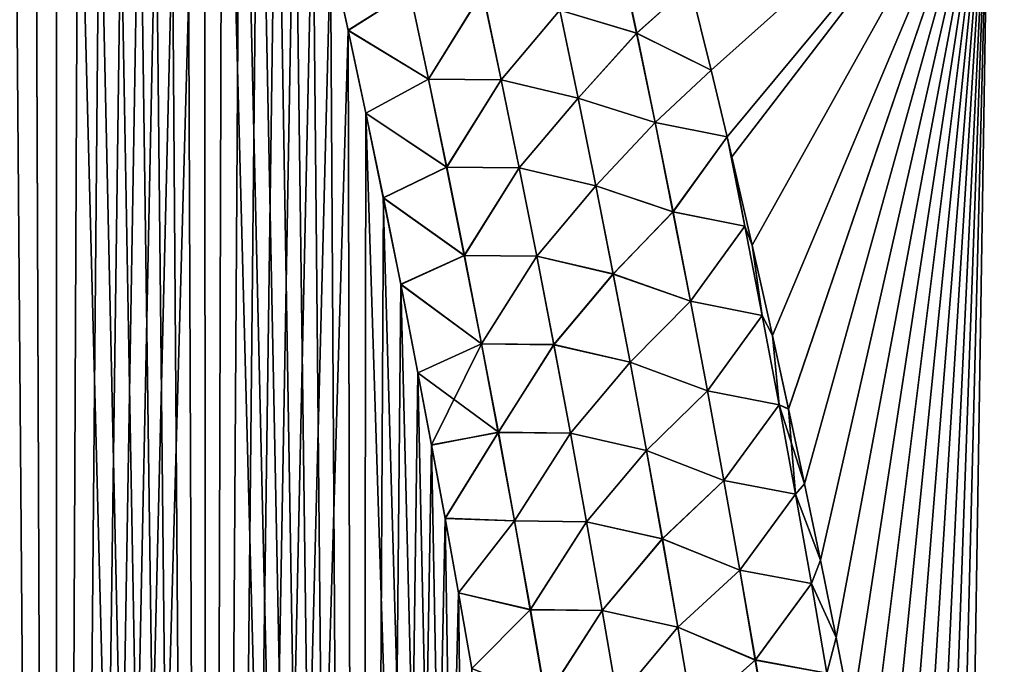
# Model space of a CAD drawing. Header units: metres. Extents: x -109 to 109, y -505 to 40.
# Tile 99 of 256: x -71.15 to -66.77, y -83.62 to -80.76. Entities that reach past the tile are written whole.
import ezdxf

# ---------------------------------------------------------------- set-up
doc = ezdxf.new("R2010")
doc.units = ezdxf.units.M
doc.layers.add('solid_K244224000C74', color=7, linetype='CONTINUOUS')

msp = doc.modelspace()

# ---------------------------------------------------------------- linework, layer by layer
at = {"layer": 'solid_K244224000C74'}
for points in [[(-71.671829, -102.208084, 20.87145), (-70.990059, -102.012985, 21.069197), (-71.644073, -73.994011, 19.89395)], [(-70.990059, -102.012985, 21.069197), (-71.533691, -74.284126, 19.935406), (-71.644073, -73.994011, 19.89395)], [(-70.990059, -102.012985, 21.069197), (-71.423347, -74.583748, 19.977943), (-71.533691, -74.284126, 19.935406)], [(-70.990059, -102.012985, 21.069197), (-71.312988, -74.892288, 20.021564), (-71.423347, -74.583748, 19.977943)], [(-70.990059, -102.012985, 21.069197), (-71.202675, -75.21022, 20.066269), (-71.312988, -74.892288, 20.021564)], [(-71.671959, -102.208115, -20.871416), (-71.202553, -75.210587, -20.06632), (-71.092369, -75.538567, -20.11211)], [(-70.990059, -102.012985, 21.069197), (-71.092491, -75.538208, 20.112059), (-71.202675, -75.21022, 20.066269)], [(-70.990166, -102.013016, -21.069166), (-71.671959, -102.208115, -20.871416), (-71.092369, -75.538567, -20.11211)], [(-70.990059, -102.012985, 21.069197), (-70.982475, -75.876587, 20.158937), (-71.092491, -75.538208, 20.112059)], [(-70.990166, -102.013016, -21.069166), (-71.092369, -75.538567, -20.11211), (-70.982361, -75.876945, -20.158987)], [(-70.990166, -102.013016, -21.069166), (-70.982361, -75.876945, -20.158987), (-70.872437, -76.225052, -20.206955)], [(-70.990059, -102.012985, 21.069197), (-70.312187, -101.789902, 21.294508), (-70.982475, -75.876587, 20.158937)], [(-70.312187, -101.789902, 21.294508), (-70.872543, -76.224693, 20.206905), (-70.982475, -75.876587, 20.158937)], [(-70.990166, -102.013016, -21.069166), (-70.872437, -76.225052, -20.206955), (-70.762688, -76.583473, -20.256008)], [(-70.312187, -101.789902, 21.294508), (-70.762794, -76.583107, 20.255959), (-70.872543, -76.224693, 20.206905)], [(-70.990166, -102.013016, -21.069166), (-70.762688, -76.583473, -20.256008), (-70.653229, -76.95295, -20.306133)], [(-70.312187, -101.789902, 21.294508), (-70.653336, -76.952583, 20.306084), (-70.762794, -76.583107, 20.255959)], [(-70.990166, -102.013016, -21.069166), (-70.653229, -76.95295, -20.306133), (-70.571365, -77.237633, -20.344427)], [(-70.312187, -101.789902, 21.294508), (-70.571472, -77.237267, 20.344378), (-70.653336, -76.952583, 20.306084)], [(-70.990166, -102.013016, -21.069166), (-70.571365, -77.237633, -20.344427), (-70.489624, -77.528252, -20.383327)], [(-70.312187, -101.789902, 21.294508), (-70.489723, -77.527893, 20.38328), (-70.571472, -77.237267, 20.344378)], [(-70.990166, -102.013016, -21.069166), (-70.489624, -77.528252, -20.383327), (-70.408035, -77.825027, -20.422832)], [(-70.312187, -101.789902, 21.294508), (-70.408134, -77.824669, 20.422785), (-70.489723, -77.527893, 20.38328)], [(-70.990166, -102.013016, -21.069166), (-70.408035, -77.825027, -20.422832), (-70.326668, -78.128319, -20.462929)], [(-70.312187, -101.789902, 21.294508), (-70.326767, -78.12796, 20.462881), (-70.408134, -77.824669, 20.422785)], [(-70.312256, -101.789932, -21.294481), (-70.990166, -102.013016, -21.069166), (-70.326668, -78.128319, -20.462929)], [(-70.312187, -101.789902, 21.294508), (-70.245682, -78.438141, 20.503555), (-70.326767, -78.12796, 20.462881)], [(-70.312256, -101.789932, -21.294481), (-70.326668, -78.128319, -20.462929), (-70.24559, -78.438499, -20.503603)], [(-70.312256, -101.789932, -21.294481), (-70.24559, -78.438499, -20.503603), (-70.164848, -78.755898, -20.544842)], [(-70.312187, -101.789902, 21.294508), (-69.638535, -101.537476, 21.547916), (-70.245682, -78.438141, 20.503555)], [(-69.638535, -101.537476, 21.547916), (-70.16494, -78.755539, 20.544796), (-70.245682, -78.438141, 20.503555)], [(-70.312256, -101.789932, -21.294481), (-70.164848, -78.755898, -20.544842), (-70.084351, -79.079971, -20.586666)], [(-69.638535, -101.537476, 21.547916), (-70.084435, -79.079613, 20.58662), (-70.16494, -78.755539, 20.544796)], [(-70.312256, -101.789932, -21.294481), (-70.084351, -79.079971, -20.586666), (-70.004097, -79.410706, -20.62907)], [(-69.638535, -101.537476, 21.547916), (-70.004181, -79.410355, 20.629025), (-70.084435, -79.079613, 20.58662)], [(-70.312256, -101.789932, -21.294481), (-70.004097, -79.410706, -20.62907), (-69.924171, -79.748535, -20.672033)], [(-69.638535, -101.537476, 21.547916), (-69.924248, -79.748184, 20.671989), (-70.004181, -79.410355, 20.629025)], [(-70.312256, -101.789932, -21.294481), (-69.924171, -79.748535, -20.672033), (-69.844666, -80.093872, -20.715532)], [(-69.638535, -101.537476, 21.547916), (-69.844742, -80.093521, 20.715488), (-69.924248, -79.748184, 20.671989)], [(-68.16687, -80.607178, 20.790022), (-68.074417, -80.984726, 20.837908), (-66.841064, -79.883408, 20.036537)], [(-68.074387, -80.984856, -20.837925), (-68.16684, -80.607315, -20.790039), (-66.841072, -79.883408, -20.036539)], [(-68.074417, -80.984726, 20.837908), (-68.003593, -81.280853, 20.875082), (-66.841064, -79.883408, 20.036537)], [(-68.003593, -81.280853, -20.875082), (-68.074387, -80.984856, -20.837925), (-66.841072, -79.883408, -20.036539)], [(-67.98262, -81.369736, -20.886175), (-68.003593, -81.280853, -20.875082), (-66.841072, -79.883408, -20.036539)], [(-68.003593, -81.280853, 20.875082), (-67.982651, -81.369598, 20.886158), (-66.841064, -79.883408, 20.036537)], [(-67.982651, -81.369598, 20.886158), (-67.89164, -81.762192, 20.934818), (-66.841064, -79.883408, 20.036537)], [(-67.891609, -81.762321, -20.934834), (-67.98262, -81.369736, -20.886175), (-66.841072, -79.883408, -20.036539)], [(-67.89164, -81.762192, 20.934818), (-67.801445, -82.162949, 20.98394), (-66.841064, -79.883408, 20.036537)], [(-67.801422, -82.163078, -20.983957), (-67.891609, -81.762321, -20.934834), (-66.841072, -79.883408, -20.036539)], [(-67.801445, -82.162949, 20.98394), (-67.729935, -82.489731, 21.023605), (-66.841064, -79.883408, 20.036537)], [(-67.729904, -82.489861, -21.023621), (-67.801422, -82.163078, -20.983957), (-66.841072, -79.883408, -20.036539)], [(-67.729935, -82.489731, 21.023605), (-67.659027, -82.822258, 21.063618), (-66.841064, -79.883408, 20.036537)], [(-67.658997, -82.822395, -21.063633), (-67.729904, -82.489861, -21.023621), (-66.841072, -79.883408, -20.036539)], [(-67.659027, -82.822258, 21.063618), (-67.58876, -83.160736, 21.103992), (-66.841064, -79.883408, 20.036537)], [(-67.588737, -83.160873, -21.104008), (-67.658997, -82.822395, -21.063633), (-66.841072, -79.883408, -20.036539)], [(-67.58876, -83.160736, 21.103992), (-67.519127, -83.504593, 21.144556), (-66.841064, -79.883408, 20.036537)], [(-67.519104, -83.504723, -21.144571), (-67.588737, -83.160873, -21.104008), (-66.841072, -79.883408, -20.036539)], [(-67.519127, -83.504593, 21.144556), (-67.450134, -83.853706, 21.185249), (-66.841064, -79.883408, 20.036537)], [(-67.450111, -83.853836, -21.185265), (-67.519104, -83.504723, -21.144571), (-66.841072, -79.883408, -20.036539)], [(-67.450134, -83.853706, 21.185249), (-67.381821, -84.208366, 21.226101), (-66.841064, -79.883408, 20.036537)], [(-67.381798, -84.208488, -21.226116), (-67.450111, -83.853836, -21.185265), (-66.841072, -79.883408, -20.036539)], [(-67.381821, -84.208366, 21.226101), (-67.314232, -84.568832, 21.267138), (-66.841064, -79.883408, 20.036537)], [(-67.314209, -84.568962, -21.267153), (-67.381798, -84.208488, -21.226116), (-66.841072, -79.883408, -20.036539)], [(-67.314232, -84.568832, 21.267138), (-67.247421, -84.935394, 21.308382), (-66.841064, -79.883408, 20.036537)], [(-67.247406, -84.935524, -21.308397), (-67.314209, -84.568962, -21.267153), (-66.841072, -79.883408, -20.036539)], [(-67.247421, -84.935394, 21.308382), (-67.181442, -85.308327, 21.349855), (-66.841064, -79.883408, 20.036537)], [(-67.181419, -85.308449, -21.349869), (-67.247406, -84.935524, -21.308397), (-66.841072, -79.883408, -20.036539)], [(-67.181442, -85.308327, 21.349855), (-67.116333, -85.687904, 21.391571), (-66.841064, -79.883408, 20.036537)], [(-67.11631, -85.688026, -21.391584), (-67.181419, -85.308449, -21.349869), (-66.841072, -79.883408, -20.036539)], [(-67.116333, -85.687904, 21.391571), (-67.059982, -86.026062, 21.428286), (-66.841064, -79.883408, 20.036537)], [(-67.059975, -86.026146, -21.428295), (-67.11631, -85.688026, -21.391584), (-66.841072, -79.883408, -20.036539)], [(-67.059982, -86.026062, 21.428286), (-67.004295, -86.368652, 21.464973), (-66.841064, -79.883408, 20.036537)], [(-67.004288, -86.368698, -21.464979), (-67.059975, -86.026146, -21.428295), (-66.841072, -79.883408, -20.036539)], [(-67.004295, -86.368652, 21.464973), (-66.949303, -86.715858, 21.501646), (-66.841064, -79.883408, 20.036537)], [(-66.949303, -86.715858, -21.501646), (-67.004288, -86.368698, -21.464979), (-66.841072, -79.883408, -20.036539)], [(-65.460197, -86.734787, -20.779827), (-66.949303, -86.715858, -21.501646), (-66.841072, -79.883408, -20.036539)], [(-66.949303, -86.715858, 21.501646), (-65.460197, -86.734787, 20.779825), (-66.841064, -79.883408, 20.036537)], [(-65.460197, -86.734787, -20.779827), (-66.841072, -79.883408, -20.036539), (-65.378426, -79.883408, -19.263136)], [(-65.460197, -86.734787, 20.779825), (-65.378418, -79.883408, 19.263134), (-66.841064, -79.883408, 20.036537)], [(-70.312256, -101.789932, -21.294481), (-69.844666, -80.093872, -20.715532), (-69.765663, -80.447144, -20.759541)], [(-69.638535, -101.537476, 21.547916), (-69.765739, -80.446793, 20.759499), (-69.844742, -80.093521, 20.715488)], [(-68.747047, -80.718384, 20.945168), (-68.405487, -80.820396, 20.909498), (-68.48983, -80.424339, 20.854795)], [(-68.746613, -80.718285, -20.94512), (-68.489555, -80.424286, -20.854717), (-68.40519, -80.820343, -20.909416)], [(-68.48983, -80.424339, 20.854795), (-68.405487, -80.820396, 20.909498), (-68.16687, -80.607178, 20.790022)], [(-68.40519, -80.820343, -20.909416), (-68.489555, -80.424286, -20.854717), (-68.16684, -80.607315, -20.790039)], [(-70.312256, -101.789932, -21.294481), (-69.765663, -80.447144, -20.759541), (-69.687103, -80.808075, -20.804073)], [(-69.638535, -101.537476, 21.547916), (-69.68718, -80.807732, 20.804031), (-69.765739, -80.446793, 20.759499)], [(-69.413719, -80.633392, 20.882221), (-69.765739, -80.446793, 20.759499), (-69.68718, -80.807732, 20.804031)], [(-69.4132, -80.633247, -20.882336), (-69.687103, -80.808075, -20.804073), (-69.765663, -80.447144, -20.759541)], [(-68.405487, -80.820396, 20.909498), (-68.074417, -80.984726, 20.837908), (-68.16687, -80.607178, 20.790022)], [(-68.40519, -80.820343, -20.909416), (-68.16684, -80.607315, -20.790039), (-68.074387, -80.984856, -20.837925)], [(-69.413719, -80.633392, 20.882221), (-69.68718, -80.807732, 20.804031), (-69.330681, -81.0243, 20.931637)], [(-69.4132, -80.633247, -20.882336), (-69.330139, -81.024162, -20.931757), (-69.687103, -80.808075, -20.804073)], [(-69.413719, -80.633392, 20.882221), (-69.330681, -81.0243, 20.931637), (-69.09008, -80.635918, 20.933559)], [(-69.089569, -80.635803, -20.933586), (-69.330139, -81.024162, -20.931757), (-69.4132, -80.633247, -20.882336)], [(-69.330681, -81.0243, 20.931637), (-69.007622, -81.027199, 20.984436), (-69.09008, -80.635918, 20.933559)], [(-69.089569, -80.635803, -20.933586), (-69.007095, -81.027084, -20.984467), (-69.330139, -81.024162, -20.931757)], [(-68.747047, -80.718384, 20.945168), (-69.09008, -80.635918, 20.933559), (-69.007622, -81.027199, 20.984436)], [(-68.746613, -80.718285, -20.94512), (-69.007095, -81.027084, -20.984467), (-69.089569, -80.635803, -20.933586)], [(-68.747047, -80.718384, 20.945168), (-69.007622, -81.027199, 20.984436), (-68.665688, -81.108521, 20.997181)], [(-68.665237, -81.108421, -20.997133), (-69.007095, -81.027084, -20.984467), (-68.746613, -80.718285, -20.94512)], [(-68.747047, -80.718384, 20.945168), (-68.665688, -81.108521, 20.997181), (-68.405487, -80.820396, 20.909498)], [(-68.665237, -81.108421, -20.997133), (-68.746613, -80.718285, -20.94512), (-68.40519, -80.820343, -20.909416)], [(-69.63858, -101.537498, -21.547897), (-70.312256, -101.789932, -21.294481), (-69.687103, -80.808075, -20.804073)], [(-69.638535, -101.537476, 21.547916), (-69.608963, -81.175911, 20.849104), (-69.68718, -80.807732, 20.804031)], [(-69.330681, -81.0243, 20.931637), (-69.68718, -80.807732, 20.804031), (-69.608963, -81.175911, 20.849104)], [(-69.63858, -101.537498, -21.547897), (-69.687103, -80.808075, -20.804073), (-69.608894, -81.176254, -20.849146)], [(-69.330139, -81.024162, -20.931757), (-69.608894, -81.176254, -20.849146), (-69.687103, -80.808075, -20.804073)], [(-68.665688, -81.108521, 20.997181), (-68.323509, -81.216919, 20.963581), (-68.405487, -80.820396, 20.909498)], [(-68.665237, -81.108421, -20.997133), (-68.40519, -80.820343, -20.909416), (-68.323196, -81.216858, -20.963497)], [(-68.405487, -80.820396, 20.909498), (-68.323509, -81.216919, 20.963581), (-68.074417, -80.984726, 20.837908)], [(-68.323196, -81.216858, -20.963497), (-68.40519, -80.820343, -20.909416), (-68.074387, -80.984856, -20.837925)], [(-68.323509, -81.216919, 20.963581), (-68.003593, -81.280853, 20.875082), (-68.074417, -80.984726, 20.837908)], [(-68.323196, -81.216858, -20.963497), (-68.074387, -80.984856, -20.837925), (-68.003593, -81.280853, -20.875082)], [(-69.330681, -81.0243, 20.931637), (-69.608963, -81.175911, 20.849104), (-69.249908, -81.415802, 20.980566)], [(-69.330139, -81.024162, -20.931757), (-69.249359, -81.415657, -20.980692), (-69.608894, -81.176254, -20.849146)], [(-69.330681, -81.0243, 20.931637), (-69.249908, -81.415802, 20.980566), (-69.007622, -81.027199, 20.984436)], [(-69.007095, -81.027084, -20.984467), (-69.249359, -81.415657, -20.980692), (-69.330139, -81.024162, -20.931757)], [(-69.249908, -81.415802, 20.980566), (-68.927429, -81.419014, 21.034786), (-69.007622, -81.027199, 20.984436)], [(-69.007095, -81.027084, -20.984467), (-68.926895, -81.418892, -21.034821), (-69.249359, -81.415657, -20.980692)], [(-68.665688, -81.108521, 20.997181), (-69.007622, -81.027199, 20.984436), (-68.927429, -81.419014, 21.034786)], [(-68.665237, -81.108421, -20.997133), (-68.926895, -81.418892, -21.034821), (-69.007095, -81.027084, -20.984467)], [(-68.665688, -81.108521, 20.997181), (-68.927429, -81.419014, 21.034786), (-68.586555, -81.49913, 21.048628)], [(-68.58609, -81.499031, -21.048582), (-68.926895, -81.418892, -21.034821), (-68.665237, -81.108421, -20.997133)], [(-68.665688, -81.108521, 20.997181), (-68.586555, -81.49913, 21.048628), (-68.323509, -81.216919, 20.963581)], [(-68.58609, -81.499031, -21.048582), (-68.665237, -81.108421, -20.997133), (-68.323196, -81.216858, -20.963497)], [(-69.63858, -101.537498, -21.547897), (-69.608894, -81.176254, -20.849146), (-69.531151, -81.552155, -20.894724)], [(-69.638535, -101.537476, 21.547916), (-68.970329, -101.255295, 21.829725), (-69.608963, -81.175911, 20.849104)], [(-68.970329, -101.255295, 21.829725), (-69.531219, -81.551819, 20.894684), (-69.608963, -81.175911, 20.849104)], [(-69.249908, -81.415802, 20.980566), (-69.608963, -81.175911, 20.849104), (-69.531219, -81.551819, 20.894684)], [(-69.249359, -81.415657, -20.980692), (-69.531151, -81.552155, -20.894724), (-69.608894, -81.176254, -20.849146)], [(-68.586555, -81.49913, 21.048628), (-68.24382, -81.613876, 21.01704), (-68.323509, -81.216919, 20.963581)], [(-68.58609, -81.499031, -21.048582), (-68.323196, -81.216858, -20.963497), (-68.243484, -81.613808, -21.016953)], [(-68.323509, -81.216919, 20.963581), (-68.24382, -81.613876, 21.01704), (-68.003593, -81.280853, 20.875082)], [(-68.243484, -81.613808, -21.016953), (-68.323196, -81.216858, -20.963497), (-68.003593, -81.280853, -20.875082)], [(-68.24382, -81.613876, 21.01704), (-67.924049, -81.67749, 20.929649), (-68.003593, -81.280853, 20.875082)], [(-68.243484, -81.613808, -21.016953), (-68.003593, -81.280853, -20.875082), (-67.924019, -81.67749, -20.929638)], [(-67.924019, -81.67749, -20.929638), (-68.003593, -81.280853, -20.875082), (-67.98262, -81.369736, -20.886175)], [(-67.924049, -81.67749, 20.929649), (-67.982651, -81.369598, 20.886158), (-68.003593, -81.280853, 20.875082)], [(-67.924049, -81.67749, 20.929649), (-67.89164, -81.762192, 20.934818), (-67.982651, -81.369598, 20.886158)], [(-67.924019, -81.67749, -20.929638), (-67.98262, -81.369736, -20.886175), (-67.891609, -81.762321, -20.934834)], [(-69.249908, -81.415802, 20.980566), (-69.531219, -81.551819, 20.894684), (-69.171349, -81.807854, 21.029001)], [(-69.249359, -81.415657, -20.980692), (-69.170776, -81.807709, -21.029133), (-69.531151, -81.552155, -20.894724)], [(-69.249908, -81.415802, 20.980566), (-69.171349, -81.807854, 21.029001), (-68.927429, -81.419014, 21.034786)], [(-68.926895, -81.418892, -21.034821), (-69.170776, -81.807709, -21.029133), (-69.249359, -81.415657, -20.980692)], [(-69.171349, -81.807854, 21.029001), (-68.849442, -81.811333, 21.084599), (-68.927429, -81.419014, 21.034786)], [(-68.926895, -81.418892, -21.034821), (-68.848885, -81.811211, -21.084637), (-69.170776, -81.807709, -21.029133)], [(-68.586555, -81.49913, 21.048628), (-68.927429, -81.419014, 21.034786), (-68.849442, -81.811333, 21.084599)], [(-68.58609, -81.499031, -21.048582), (-68.848885, -81.811211, -21.084637), (-68.926895, -81.418892, -21.034821)], [(-68.586555, -81.49913, 21.048628), (-68.849442, -81.811333, 21.084599), (-68.509605, -81.890198, 21.099501)], [(-68.509125, -81.890091, -21.099457), (-68.848885, -81.811211, -21.084637), (-68.58609, -81.499031, -21.048582)], [(-68.586555, -81.49913, 21.048628), (-68.509605, -81.890198, 21.099501), (-68.24382, -81.613876, 21.01704)], [(-68.509125, -81.890091, -21.099457), (-68.58609, -81.499031, -21.048582), (-68.243484, -81.613808, -21.016953)], [(-69.63858, -101.537498, -21.547897), (-69.531151, -81.552155, -20.894724), (-69.453995, -81.936279, -20.940767)], [(-68.970329, -101.255295, 21.829725), (-69.454063, -81.935944, 20.940727), (-69.531219, -81.551819, 20.894684)], [(-69.171349, -81.807854, 21.029001), (-69.531219, -81.551819, 20.894684), (-69.454063, -81.935944, 20.940727)], [(-69.170776, -81.807709, -21.029133), (-69.453995, -81.936279, -20.940767), (-69.531151, -81.552155, -20.894724)], [(-68.509605, -81.890198, 21.099501), (-68.166367, -82.011253, 21.069868), (-68.24382, -81.613876, 21.01704)], [(-68.509125, -81.890091, -21.099457), (-68.243484, -81.613808, -21.016953), (-68.166016, -82.011192, -21.069777)], [(-68.24382, -81.613876, 21.01704), (-68.166367, -82.011253, 21.069868), (-67.924049, -81.67749, 20.929649)], [(-68.166016, -82.011192, -21.069777), (-68.243484, -81.613808, -21.016953), (-67.924019, -81.67749, -20.929638)], [(-68.166367, -82.011253, 21.069868), (-67.846947, -82.073883, 20.983498), (-67.924049, -81.67749, 20.929649)], [(-68.166016, -82.011192, -21.069777), (-67.924019, -81.67749, -20.929638), (-67.846893, -82.073875, -20.983477)], [(-67.924049, -81.67749, 20.929649), (-67.846947, -82.073883, 20.983498), (-67.89164, -81.762192, 20.934818)], [(-67.846893, -82.073875, -20.983477), (-67.924019, -81.67749, -20.929638), (-67.891609, -81.762321, -20.934834)], [(-67.846947, -82.073883, 20.983498), (-67.801445, -82.162949, 20.98394), (-67.89164, -81.762192, 20.934818)], [(-67.846893, -82.073875, -20.983477), (-67.891609, -81.762321, -20.934834), (-67.801422, -82.163078, -20.983957)], [(-69.171349, -81.807854, 21.029001), (-69.454063, -81.935944, 20.940727), (-69.09494, -82.200439, 21.076931)], [(-69.170776, -81.807709, -21.029133), (-69.09436, -82.200294, -21.077068), (-69.453995, -81.936279, -20.940767)], [(-69.171349, -81.807854, 21.029001), (-69.09494, -82.200439, 21.076931), (-68.849442, -81.811333, 21.084599)], [(-68.848885, -81.811211, -21.084637), (-69.09436, -82.200294, -21.077068), (-69.170776, -81.807709, -21.029133)], [(-69.09494, -82.200439, 21.076931), (-68.773605, -82.20414, 21.133865), (-68.849442, -81.811333, 21.084599)], [(-68.848885, -81.811211, -21.084637), (-68.773033, -82.204018, -21.133907), (-69.09436, -82.200294, -21.077068)], [(-68.509605, -81.890198, 21.099501), (-68.849442, -81.811333, 21.084599), (-68.773605, -82.20414, 21.133865)], [(-68.509125, -81.890091, -21.099457), (-68.773033, -82.204018, -21.133907), (-68.848885, -81.811211, -21.084637)], [(-68.509605, -81.890198, 21.099501), (-68.773605, -82.20414, 21.133865), (-68.434776, -82.2817, 21.149792)], [(-68.43428, -82.281593, -21.149748), (-68.773033, -82.204018, -21.133907), (-68.509125, -81.890091, -21.099457)], [(-68.509605, -81.890198, 21.099501), (-68.434776, -82.2817, 21.149792), (-68.166367, -82.011253, 21.069868)], [(-68.43428, -82.281593, -21.149748), (-68.509125, -81.890091, -21.099457), (-68.166016, -82.011192, -21.069777)], [(-69.63858, -101.537498, -21.547897), (-69.453995, -81.936279, -20.940767), (-69.377541, -82.329117, -20.987236)], [(-68.970329, -101.255295, 21.829725), (-69.377602, -82.328789, 20.987198), (-69.454063, -81.935944, 20.940727)], [(-69.09494, -82.200439, 21.076931), (-69.454063, -81.935944, 20.940727), (-69.377602, -82.328789, 20.987198)], [(-69.09436, -82.200294, -21.077068), (-69.377541, -82.329117, -20.987236), (-69.453995, -81.936279, -20.940767)], [(-68.434776, -82.2817, 21.149792), (-68.091095, -82.40905, 21.122055), (-68.166367, -82.011253, 21.069868)], [(-68.43428, -82.281593, -21.149748), (-68.166016, -82.011192, -21.069777), (-68.090721, -82.408981, -21.121962)], [(-68.166367, -82.011253, 21.069868), (-68.091095, -82.40905, 21.122055), (-67.846947, -82.073883, 20.983498)], [(-68.090721, -82.408981, -21.121962), (-68.166016, -82.011192, -21.069777), (-67.846893, -82.073875, -20.983477)], [(-68.091095, -82.40905, 21.122055), (-67.772011, -82.470642, 21.036676), (-67.846947, -82.073883, 20.983498)], [(-68.090721, -82.408981, -21.121962), (-67.846893, -82.073875, -20.983477), (-67.771942, -82.470627, -21.036646)], [(-67.846947, -82.073883, 20.983498), (-67.772011, -82.470642, 21.036676), (-67.801445, -82.162949, 20.98394)], [(-67.771942, -82.470627, -21.036646), (-67.846893, -82.073875, -20.983477), (-67.801422, -82.163078, -20.983957)], [(-67.772011, -82.470642, 21.036676), (-67.729935, -82.489731, 21.023605), (-67.801445, -82.162949, 20.98394)], [(-67.771942, -82.470627, -21.036646), (-67.801422, -82.163078, -20.983957), (-67.729904, -82.489861, -21.023621)], [(-69.09494, -82.200439, 21.076931), (-69.377602, -82.328789, 20.987198), (-69.316971, -82.649467, 21.024668)], [(-69.09436, -82.200294, -21.077068), (-69.02005, -82.593391, -21.124491), (-69.377541, -82.329117, -20.987236)], [(-69.09494, -82.200439, 21.076931), (-69.316971, -82.649467, 21.024668), (-69.020645, -82.593536, 21.124346)], [(-69.09494, -82.200439, 21.076931), (-69.020645, -82.593536, 21.124346), (-68.773605, -82.20414, 21.133865)], [(-68.773033, -82.204018, -21.133907), (-69.02005, -82.593391, -21.124491), (-69.09436, -82.200294, -21.077068)], [(-69.020645, -82.593536, 21.124346), (-68.699875, -82.597412, 21.182577), (-68.773605, -82.20414, 21.133865)], [(-68.773033, -82.204018, -21.133907), (-68.699287, -82.59729, -21.182623), (-69.02005, -82.593391, -21.124491)], [(-68.434776, -82.2817, 21.149792), (-68.773605, -82.20414, 21.133865), (-68.699875, -82.597412, 21.182577)], [(-68.43428, -82.281593, -21.149748), (-68.699287, -82.59729, -21.182623), (-68.773033, -82.204018, -21.133907)], [(-68.434776, -82.2817, 21.149792), (-68.699875, -82.597412, 21.182577), (-68.36203, -82.673622, 21.199493)], [(-68.361511, -82.673515, -21.199451), (-68.699287, -82.59729, -21.182623), (-68.43428, -82.281593, -21.149748)], [(-68.434776, -82.2817, 21.149792), (-68.36203, -82.673622, 21.199493), (-68.091095, -82.40905, 21.122055)], [(-68.361511, -82.673515, -21.199451), (-68.43428, -82.281593, -21.149748), (-68.090721, -82.408981, -21.121962)], [(-69.63858, -101.537498, -21.547897), (-69.377541, -82.329117, -20.987236), (-69.31691, -82.649788, -21.024706)], [(-68.970329, -101.255295, 21.829725), (-69.316971, -82.649467, 21.024668), (-69.377602, -82.328789, 20.987198)], [(-69.02005, -82.593391, -21.124491), (-69.31691, -82.649788, -21.024706), (-69.377541, -82.329117, -20.987236)], [(-68.36203, -82.673622, 21.199493), (-68.017952, -82.807236, 21.173597), (-68.091095, -82.40905, 21.122055)], [(-68.361511, -82.673515, -21.199451), (-68.090721, -82.408981, -21.121962), (-68.017563, -82.807167, -21.173502)], [(-68.091095, -82.40905, 21.122055), (-68.017952, -82.807236, 21.173597), (-67.772011, -82.470642, 21.036676)], [(-68.017563, -82.807167, -21.173502), (-68.090721, -82.408981, -21.121962), (-67.771942, -82.470627, -21.036646)], [(-68.017952, -82.807236, 21.173597), (-67.699196, -82.86776, 21.08918), (-67.772011, -82.470642, 21.036676)], [(-68.017563, -82.807167, -21.173502), (-67.771942, -82.470627, -21.036646), (-67.699097, -82.867744, -21.08914)], [(-67.772011, -82.470642, 21.036676), (-67.699196, -82.86776, 21.08918), (-67.729935, -82.489731, 21.023605)], [(-67.771942, -82.470627, -21.036646), (-67.729904, -82.489861, -21.023621), (-67.658997, -82.822395, -21.063633)], [(-67.699097, -82.867744, -21.08914), (-67.771942, -82.470627, -21.036646), (-67.658997, -82.822395, -21.063633)], [(-67.699196, -82.86776, 21.08918), (-67.659027, -82.822258, 21.063618), (-67.729935, -82.489731, 21.023605)], [(-69.020645, -82.593536, 21.124346), (-69.316971, -82.649467, 21.024668), (-69.256653, -82.97522, 21.062443)], [(-69.02005, -82.593391, -21.124491), (-69.256592, -82.97554, -21.062479), (-69.31691, -82.649788, -21.024706)], [(-69.020645, -82.593536, 21.124346), (-69.256653, -82.97522, 21.062443), (-68.948402, -82.987129, 21.171238)], [(-69.02005, -82.593391, -21.124491), (-68.9478, -82.986984, -21.171389), (-69.256592, -82.97554, -21.062479)], [(-69.020645, -82.593536, 21.124346), (-68.948402, -82.987129, 21.171238), (-68.699875, -82.597412, 21.182577)], [(-68.699287, -82.59729, -21.182623), (-68.9478, -82.986984, -21.171389), (-69.02005, -82.593391, -21.124491)], [(-68.948402, -82.987129, 21.171238), (-68.628189, -82.991135, 21.230726), (-68.699875, -82.597412, 21.182577)], [(-68.699287, -82.59729, -21.182623), (-68.627586, -82.991013, -21.230778), (-68.9478, -82.986984, -21.171389)], [(-68.36203, -82.673622, 21.199493), (-68.699875, -82.597412, 21.182577), (-68.628189, -82.991135, 21.230726)], [(-68.361511, -82.673515, -21.199451), (-68.627586, -82.991013, -21.230778), (-68.699287, -82.59729, -21.182623)], [(-69.63858, -101.537498, -21.547897), (-69.31691, -82.649788, -21.024706), (-69.256592, -82.97554, -21.062479)], [(-68.970329, -101.255295, 21.829725), (-69.256653, -82.97522, 21.062443), (-69.316971, -82.649467, 21.024668)], [(-68.36203, -82.673622, 21.199493), (-68.628189, -82.991135, 21.230726), (-68.291298, -83.065948, 21.2486)], [(-68.290764, -83.065842, -21.248558), (-68.627586, -82.991013, -21.230778), (-68.361511, -82.673515, -21.199451)], [(-68.36203, -82.673622, 21.199493), (-68.291298, -83.065948, 21.2486), (-68.017952, -82.807236, 21.173597)], [(-68.290764, -83.065842, -21.248558), (-68.361511, -82.673515, -21.199451), (-68.017563, -82.807167, -21.173502)], [(-68.291298, -83.065948, 21.2486), (-67.946884, -83.205803, 21.224487), (-68.017952, -82.807236, 21.173597)], [(-68.290764, -83.065842, -21.248558), (-68.017563, -82.807167, -21.173502), (-67.946465, -83.205734, -21.224388)], [(-68.017952, -82.807236, 21.173597), (-67.946884, -83.205803, 21.224487), (-67.699196, -82.86776, 21.08918)], [(-67.946465, -83.205734, -21.224388), (-68.017563, -82.807167, -21.173502), (-67.699097, -82.867744, -21.08914)], [(-67.699196, -82.86776, 21.08918), (-67.58876, -83.160736, 21.103992), (-67.659027, -82.822258, 21.063618)], [(-67.699097, -82.867744, -21.08914), (-67.658997, -82.822395, -21.063633), (-67.588737, -83.160873, -21.104008)], [(-67.946884, -83.205803, 21.224487), (-67.628441, -83.265221, 21.141003), (-67.699196, -82.86776, 21.08918)], [(-67.946465, -83.205734, -21.224388), (-67.699097, -82.867744, -21.08914), (-67.628319, -83.265205, -21.140951)], [(-67.699196, -82.86776, 21.08918), (-67.628441, -83.265221, 21.141003), (-67.58876, -83.160736, 21.103992)], [(-67.628319, -83.265205, -21.140951), (-67.699097, -82.867744, -21.08914), (-67.588737, -83.160873, -21.104008)], [(-69.63858, -101.537498, -21.547897), (-69.256592, -82.97554, -21.062479), (-69.19664, -83.306549, -21.100538)], [(-68.970329, -101.255295, 21.829725), (-69.196701, -83.306236, 21.100502), (-69.256653, -82.97522, 21.062443)], [(-68.948402, -82.987129, 21.171238), (-69.256653, -82.97522, 21.062443), (-69.196701, -83.306236, 21.100502)], [(-68.9478, -82.986984, -21.171389), (-69.19664, -83.306549, -21.100538), (-69.256592, -82.97554, -21.062479)], [(-68.948402, -82.987129, 21.171238), (-69.196701, -83.306236, 21.100502), (-68.878174, -83.38118, 21.217594)], [(-68.9478, -82.986984, -21.171389), (-68.877556, -83.381042, -21.217752), (-69.19664, -83.306549, -21.100538)], [(-68.948402, -82.987129, 21.171238), (-68.878174, -83.38118, 21.217594), (-68.628189, -82.991135, 21.230726)], [(-68.627586, -82.991013, -21.230778), (-68.877556, -83.381042, -21.217752), (-68.9478, -82.986984, -21.171389)], [(-68.878174, -83.38118, 21.217594), (-68.558502, -83.385284, 21.278305), (-68.628189, -82.991135, 21.230726)], [(-68.627586, -82.991013, -21.230778), (-68.557884, -83.385162, -21.278358), (-68.877556, -83.381042, -21.217752)], [(-68.291298, -83.065948, 21.2486), (-68.628189, -82.991135, 21.230726), (-68.558502, -83.385284, 21.278305)], [(-68.290764, -83.065842, -21.248558), (-68.557884, -83.385162, -21.278358), (-68.627586, -82.991013, -21.230778)], [(-68.291298, -83.065948, 21.2486), (-68.558502, -83.385284, 21.278305), (-68.222542, -83.458664, 21.297102)], [(-68.221992, -83.458557, -21.297062), (-68.557884, -83.385162, -21.278358), (-68.290764, -83.065842, -21.248558)], [(-68.291298, -83.065948, 21.2486), (-68.222542, -83.458664, 21.297102), (-67.946884, -83.205803, 21.224487)], [(-68.221992, -83.458557, -21.297062), (-68.290764, -83.065842, -21.248558), (-67.946465, -83.205734, -21.224388)], [(-67.628441, -83.265221, 21.141003), (-67.519127, -83.504593, 21.144556), (-67.58876, -83.160736, 21.103992)], [(-67.628319, -83.265205, -21.140951), (-67.588737, -83.160873, -21.104008), (-67.519104, -83.504723, -21.144571)], [(-68.222542, -83.458664, 21.297102), (-67.877823, -83.604729, 21.274715), (-67.946884, -83.205803, 21.224487)], [(-68.221992, -83.458557, -21.297062), (-67.946465, -83.205734, -21.224388), (-67.877396, -83.60466, -21.274614)], [(-67.946884, -83.205803, 21.224487), (-67.877823, -83.604729, 21.274715), (-67.628441, -83.265221, 21.141003)], [(-67.877396, -83.60466, -21.274614), (-67.946465, -83.205734, -21.224388), (-67.628319, -83.265205, -21.140951)], [(-67.877823, -83.604729, 21.274715), (-67.559692, -83.663025, 21.192135), (-67.628441, -83.265221, 21.141003)], [(-67.877396, -83.60466, -21.274614), (-67.628319, -83.265205, -21.140951), (-67.559547, -83.663002, -21.192076)], [(-67.628441, -83.265221, 21.141003), (-67.559692, -83.663025, 21.192135), (-67.519127, -83.504593, 21.144556)], [(-67.559547, -83.663002, -21.192076), (-67.628319, -83.265205, -21.140951), (-67.519104, -83.504723, -21.144571)], [(-69.63858, -101.537498, -21.547897), (-69.19664, -83.306549, -21.100538), (-69.137138, -83.64312, -21.138853)], [(-68.970329, -101.255295, 21.829725), (-69.137192, -83.642807, 21.138819), (-69.196701, -83.306236, 21.100502)], [(-68.878174, -83.38118, 21.217594), (-69.196701, -83.306236, 21.100502), (-69.137192, -83.642807, 21.138819)], [(-68.877556, -83.381042, -21.217752), (-69.137138, -83.64312, -21.138853), (-69.19664, -83.306549, -21.100538)], [(-68.878174, -83.38118, 21.217594), (-69.137192, -83.642807, 21.138819), (-68.809906, -83.775681, 21.263411)], [(-68.877556, -83.381042, -21.217752), (-68.809273, -83.775543, -21.263575), (-69.137138, -83.64312, -21.138853)], [(-68.878174, -83.38118, 21.217594), (-68.809906, -83.775681, 21.263411), (-68.558502, -83.385284, 21.278305)], [(-68.557884, -83.385162, -21.278358), (-68.809273, -83.775543, -21.263575), (-68.877556, -83.381042, -21.217752)], [(-68.809906, -83.775681, 21.263411), (-68.490768, -83.779846, 21.325302), (-68.558502, -83.385284, 21.278305)], [(-68.557884, -83.385162, -21.278358), (-68.490135, -83.779724, -21.325361), (-68.809273, -83.775543, -21.263575)], [(-68.222542, -83.458664, 21.297102), (-68.558502, -83.385284, 21.278305), (-68.490768, -83.779846, 21.325302)], [(-68.221992, -83.458557, -21.297062), (-68.490135, -83.779724, -21.325361), (-68.557884, -83.385162, -21.278358)], [(-68.222542, -83.458664, 21.297102), (-68.490768, -83.779846, 21.325302), (-68.155708, -83.851753, 21.344992)], [(-68.155136, -83.851646, -21.344954), (-68.490135, -83.779724, -21.325361), (-68.221992, -83.458557, -21.297062)], [(-68.222542, -83.458664, 21.297102), (-68.155708, -83.851753, 21.344992), (-67.877823, -83.604729, 21.274715)], [(-68.155136, -83.851646, -21.344954), (-68.221992, -83.458557, -21.297062), (-67.877396, -83.60466, -21.274614)], [(-67.559692, -83.663025, 21.192135), (-67.450134, -83.853706, 21.185249), (-67.519127, -83.504593, 21.144556)], [(-67.559547, -83.663002, -21.192076), (-67.519104, -83.504723, -21.144571), (-67.450111, -83.853836, -21.185265)], [(-68.155708, -83.851753, 21.344992), (-67.810738, -84.004005, 21.32428), (-67.877823, -83.604729, 21.274715)], [(-68.155136, -83.851646, -21.344954), (-67.877396, -83.60466, -21.274614), (-67.810287, -84.003937, -21.324177)], [(-67.877823, -83.604729, 21.274715), (-67.810738, -84.004005, 21.32428), (-67.559692, -83.663025, 21.192135)], [(-67.810287, -84.003937, -21.324177), (-67.877396, -83.60466, -21.274614), (-67.559547, -83.663002, -21.192076)]]:
    msp.add_3dface(points, dxfattribs=at)

doc.saveas('drawing.dxf')
